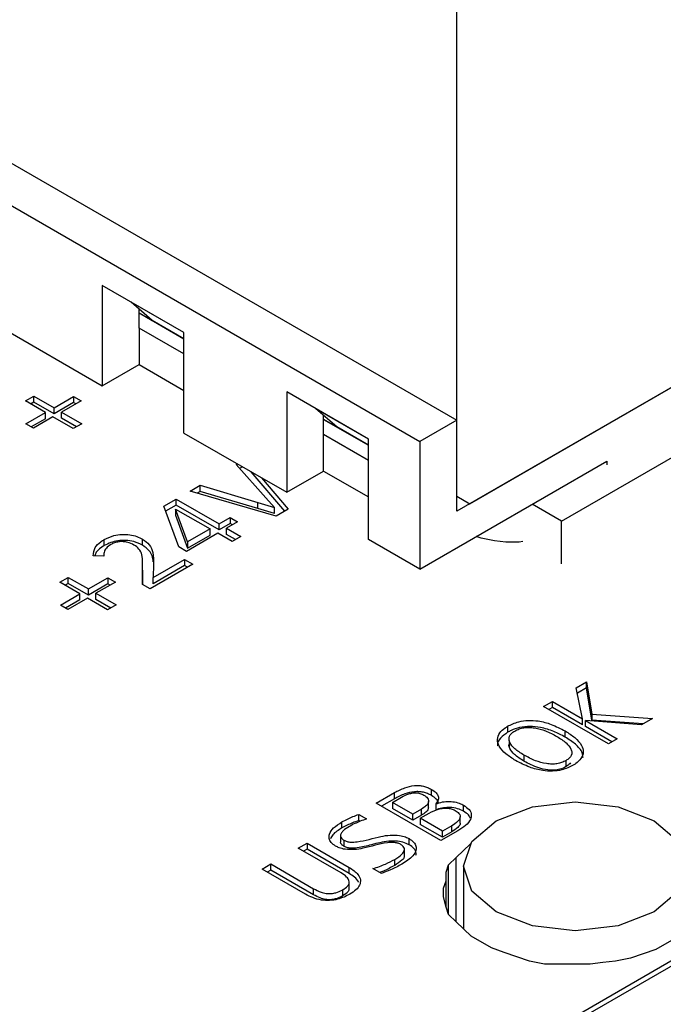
# Model space of a CAD drawing. Header units: millimetres. Extents: x 0 to 420, y 0 to 297.
# Tile 67 of 145: x 89.837 to 90.701, y 49.634 to 50.955. Entities that reach past the tile are written whole.
import ezdxf

# ---------------------------------------------------------------- set-up
doc = ezdxf.new("R2010")
doc.units = ezdxf.units.MM

msp = doc.modelspace()

# ---------------------------------------------------------------- linework, layer by layer
at = {"color": 7, "linetype": 'Continuous', "lineweight": 25}
for p, q in [((88.4438, 51.5607), (90.4237, 50.4177)), ((88.3943, 51.5321), (90.3742, 50.3892)), ((90.4237, 50.3157), (90.4237, 51.2163)), ((91.0601, 50.6626), (90.4237, 50.2953)), ((90.4414, 50.3055), (91.0424, 50.6524)), ((90.0577, 50.5351), (89.9481, 50.5984)), ((89.9481, 50.5984), (89.9481, 50.4636)), ((89.987, 50.5759), (89.987, 50.5759)), ((90.0577, 50.5351), (89.987, 50.5759)), ((90.0153, 50.5514), (89.987, 50.5759)), ((89.9976, 50.5412), (89.9976, 50.5667)), ((89.9976, 50.5616), (90.0153, 50.5514)), ((89.9976, 50.5616), (90.0577, 50.5269)), ((90.5642, 50.282), (91.0521, 50.5637)), ((90.0577, 50.5269), (90.0153, 50.5514)), ((89.8103, 50.5432), (89.9481, 50.4636)), ((90.0577, 50.5065), (89.9976, 50.5412)), ((89.9976, 50.5412), (89.9976, 50.4922)), ((90.0577, 50.4004), (90.0577, 50.5351)), ((89.9481, 50.4636), (89.9976, 50.4922)), ((89.9976, 50.4922), (90.0577, 50.4575)), ((90.3052, 50.3922), (90.1956, 50.4555)), ((90.1956, 50.4555), (90.1956, 50.3208)), ((89.845, 50.4434), (89.8564, 50.45)), ((89.8719, 50.4278), (89.845, 50.4434)), ((89.8564, 50.4418), (89.852, 50.4393)), ((89.8564, 50.45), (89.8834, 50.4344)), ((89.8564, 50.4418), (89.8564, 50.45)), ((89.8834, 50.4263), (89.8564, 50.4418)), ((89.8834, 50.4344), (89.9095, 50.4495)), ((89.9197, 50.4437), (89.8935, 50.4286)), ((89.9095, 50.4495), (89.9197, 50.4437)), ((89.9095, 50.4495), (89.9095, 50.4414)), ((89.9095, 50.4414), (89.8834, 50.4263)), ((89.8834, 50.4263), (89.8834, 50.4344)), ((89.8935, 50.4286), (89.9206, 50.4129)), ((89.8935, 50.4204), (89.8935, 50.4286)), ((89.9126, 50.4396), (89.9095, 50.4414)), ((90.2345, 50.433), (90.2345, 50.433)), ((90.3052, 50.3922), (90.2345, 50.433)), ((90.2628, 50.4085), (90.2345, 50.433)), ((89.8457, 50.4127), (89.8719, 50.4278)), ((89.8719, 50.4196), (89.8528, 50.4086)), ((89.882, 50.422), (89.8559, 50.4068)), ((89.8719, 50.4196), (89.8719, 50.4278)), ((89.9092, 50.4063), (89.882, 50.422)), ((89.9135, 50.4088), (89.8935, 50.4204)), ((90.2451, 50.3983), (90.2451, 50.4239)), ((90.2451, 50.4188), (90.2628, 50.4085)), ((90.2451, 50.4187), (90.3052, 50.3841)), ((90.4237, 50.4177), (90.3742, 50.3892)), ((90.4237, 50.2953), (90.4237, 50.4177)), ((89.8559, 50.4068), (89.8457, 50.4127)), ((89.9206, 50.4129), (89.9092, 50.4063)), ((90.3052, 50.3841), (90.2628, 50.4085)), ((91.9304, 50.3954), (87.6878, 47.9462)), ((91.9404, 50.3944), (87.6978, 47.9452)), ((90.0577, 50.4004), (90.1956, 50.3208)), ((90.3052, 50.3636), (90.2451, 50.3983)), ((90.2451, 50.3493), (90.2451, 50.3983)), ((90.3052, 50.2575), (90.3052, 50.3922)), ((90.3742, 50.3892), (90.3742, 50.2177)), ((90.3742, 50.2177), (90.6252, 50.3626)), ((90.6252, 50.3626), (90.6252, 50.3577)), ((90.1277, 50.3581), (90.1293, 50.3591)), ((90.1675, 50.3134), (90.1277, 50.3581)), ((90.1364, 50.355), (90.1325, 50.3527)), ((90.1956, 50.3208), (90.2451, 50.3493)), ((90.2451, 50.3493), (90.3052, 50.3146)), ((90.1931, 50.2954), (90.1481, 50.3482)), ((90.1618, 50.3403), (90.1977, 50.2981)), ((90.066, 50.3225), (90.0793, 50.3302)), ((90.0793, 50.3302), (90.1567, 50.3072)), ((90.0793, 50.322), (90.0793, 50.3302)), ((90.0307, 50.3021), (90.0473, 50.3117)), ((90.0473, 50.3117), (90.1048, 50.2785)), ((90.0473, 50.3035), (90.0473, 50.3117)), ((90.1817, 50.2889), (90.066, 50.3225)), ((90.0793, 50.322), (90.0754, 50.3197)), ((90.1567, 50.299), (90.0793, 50.322)), ((90.1792, 50.3003), (90.1675, 50.3134)), ((90.4237, 50.3157), (90.4414, 50.3055)), ((90.4237, 50.3157), (90.4414, 50.3055)), ((90.0511, 50.2475), (90.0307, 50.3021)), ((90.0473, 50.3035), (90.0332, 50.2954)), ((90.0466, 50.2984), (90.0466, 50.2902)), ((90.0627, 50.2542), (90.0466, 50.2984)), ((90.0466, 50.2984), (90.0929, 50.2716)), ((90.1048, 50.2703), (90.0473, 50.3035)), ((90.1567, 50.3072), (90.1792, 50.3003)), ((90.1567, 50.299), (90.1567, 50.3072)), ((90.1792, 50.2922), (90.1567, 50.299)), ((90.1792, 50.2922), (90.1792, 50.3003)), ((90.1977, 50.2981), (90.1817, 50.2889)), ((90.5642, 50.282), (90.5249, 50.3047)), ((90.0466, 50.2902), (90.0627, 50.246)), ((90.1048, 50.2785), (90.1196, 50.2871)), ((90.1196, 50.2871), (90.1298, 50.2812)), ((90.1196, 50.2871), (90.1196, 50.2789)), ((90.0929, 50.2716), (90.0627, 50.2542)), ((90.0929, 50.2635), (90.0929, 50.2716)), ((90.1196, 50.2789), (90.1048, 50.2703)), ((90.1048, 50.2703), (90.1048, 50.2785)), ((90.1298, 50.2812), (90.115, 50.2726)), ((90.115, 50.2726), (90.1342, 50.2615)), ((90.115, 50.2644), (90.115, 50.2726)), ((90.1228, 50.2771), (90.1196, 50.2789)), ((90.5642, 50.2249), (90.5642, 50.282)), ((89.9509, 50.2493), (89.9509, 50.2575)), ((90.0022, 50.2497), (90.0022, 50.2579)), ((90.1031, 50.2658), (90.0613, 50.2416)), ((90.0627, 50.246), (90.0929, 50.2635)), ((90.1224, 50.2546), (90.1031, 50.2658)), ((90.1271, 50.2574), (90.115, 50.2644)), ((90.1342, 50.2615), (90.1224, 50.2546)), ((90.3742, 50.2177), (90.3052, 50.2575)), ((90.4566, 50.2593), (90.4497, 50.2613)), ((90.4746, 50.2559), (90.4566, 50.2593)), ((90.0613, 50.2416), (90.0511, 50.2475)), ((90.0627, 50.2542), (90.0627, 50.246)), ((90.4895, 50.2541), (90.4746, 50.2559)), ((90.5075, 50.2541), (90.4895, 50.2541)), ((90.5125, 50.2547), (90.5075, 50.2541)), ((89.9502, 50.2349), (89.9361, 50.2357)), ((89.9501, 50.2358), (89.9501, 50.2349)), ((90.0165, 50.2063), (90.0587, 50.2307)), ((90.0587, 50.2307), (90.0698, 50.2243)), ((90.0587, 50.2307), (90.0587, 50.2225)), ((90.0021, 50.1972), (90.0022, 50.2231)), ((90.0022, 50.2164), (90.0022, 50.2246)), ((90.0022, 50.2149), (90.0022, 50.2231)), ((90.0698, 50.2243), (90.0125, 50.1912)), ((90.0169, 50.2242), (90.0165, 50.2063)), ((90.0587, 50.2225), (90.0165, 50.1981)), ((90.0627, 50.2202), (90.0587, 50.2225)), ((89.8912, 50.2001), (89.9026, 50.2067)), ((89.9026, 50.2067), (89.9296, 50.1911)), ((89.9026, 50.1985), (89.9026, 50.2067)), ((89.9296, 50.1911), (89.9558, 50.2062)), ((89.9558, 50.2062), (89.9659, 50.2004)), ((89.9558, 50.2062), (89.9558, 50.1981)), ((90.0021, 50.2164), (90.0022, 50.2149)), ((90.0022, 50.2149), (90.0022, 50.1972)), ((90.0165, 50.1981), (90.0165, 50.2063)), ((89.9181, 50.1845), (89.8912, 50.2001)), ((89.9026, 50.1985), (89.8983, 50.196)), ((89.9296, 50.183), (89.9026, 50.1985)), ((89.9558, 50.1981), (89.9296, 50.183)), ((89.9296, 50.183), (89.9296, 50.1911)), ((89.9659, 50.2004), (89.9397, 50.1853)), ((89.9588, 50.1963), (89.9558, 50.1981)), ((90.0125, 50.1912), (90.0021, 50.1972)), ((89.892, 50.1694), (89.9181, 50.1845)), ((89.9283, 50.1787), (89.9021, 50.1636)), ((89.9181, 50.1764), (89.9181, 50.1845)), ((89.9554, 50.163), (89.9283, 50.1787)), ((89.9397, 50.1853), (89.9668, 50.1696)), ((89.9397, 50.1771), (89.9397, 50.1853)), ((89.9021, 50.1636), (89.892, 50.1694)), ((89.9181, 50.1764), (89.899, 50.1653)), ((89.9598, 50.1655), (89.9397, 50.1771)), ((89.9668, 50.1696), (89.9554, 50.163)), ((90.5841, 50.0585), (90.5981, 50.0666)), ((90.5927, 50.0168), (90.5841, 50.0585)), ((90.5981, 50.0666), (90.6051, 50.023)), ((90.5981, 50.0585), (90.5981, 50.0666)), ((90.5981, 50.0585), (90.5856, 50.0512)), ((90.6051, 50.0148), (90.5981, 50.0585)), ((90.5404, 50.0333), (90.5522, 50.0402)), ((90.6273, 49.9831), (90.5404, 50.0333)), ((90.5522, 50.0402), (90.5927, 50.0168)), ((90.5522, 50.032), (90.5522, 50.0402)), ((90.5522, 50.032), (90.5475, 50.0292)), ((90.5927, 50.0086), (90.5522, 50.032)), ((90.6051, 50.023), (90.6866, 50.0173)), ((90.6051, 50.023), (90.6051, 50.0148)), ((90.492, 50.0068), (90.492, 49.9987)), ((90.5927, 50.0086), (90.5927, 50.0168)), ((90.5966, 50.0146), (90.6392, 49.99)), ((90.6718, 50.0088), (90.5966, 50.0146)), ((90.5966, 50.0064), (90.5966, 50.0146)), ((90.6321, 49.9859), (90.5966, 50.0064)), ((90.674, 50.0101), (90.6051, 50.0148)), ((90.6866, 50.0173), (90.6718, 50.0088)), ((90.5692, 49.9923), (90.5692, 50.0005)), ((90.4941, 49.9878), (90.4941, 49.9797)), ((90.6392, 49.99), (90.6273, 49.9831)), ((90.514, 49.9681), (90.514, 49.96)), ((90.5704, 49.9526), (90.5704, 49.9608)), ((90.3157, 49.9036), (90.3402, 49.9178)), ((90.3402, 49.9096), (90.3402, 49.9178)), ((90.3901, 49.9139), (90.3901, 49.9221)), ((90.4026, 49.8534), (90.3157, 49.9036)), ((90.3402, 49.9096), (90.3227, 49.8995)), ((90.3375, 49.9047), (90.3496, 49.9117)), ((90.3648, 49.8889), (90.3375, 49.9047)), ((90.3375, 49.9047), (90.3375, 49.8965)), ((90.386, 49.8979), (90.386, 49.906)), ((90.3956, 49.9026), (90.3956, 49.8944)), ((90.4329, 49.8928), (90.4329, 49.9009)), ((90.2922, 49.8885), (90.3029, 49.8824)), ((90.2922, 49.8804), (90.2922, 49.8885)), ((90.3648, 49.8808), (90.3375, 49.8965)), ((90.3765, 49.8957), (90.3648, 49.8889)), ((90.3648, 49.8808), (90.3648, 49.8889)), ((90.3765, 49.8876), (90.3648, 49.8808)), ((90.3746, 49.8833), (90.3866, 49.8902)), ((90.3765, 49.8876), (90.3765, 49.8957)), ((90.2698, 49.8704), (90.2698, 49.8785)), ((90.2941, 49.8792), (90.2922, 49.8804)), ((90.4045, 49.866), (90.3746, 49.8833)), ((90.3746, 49.8833), (90.3746, 49.8751)), ((90.4045, 49.8578), (90.3746, 49.8751)), ((90.4285, 49.8769), (90.4285, 49.8851)), ((90.268, 49.8608), (90.268, 49.8526)), ((90.4251, 49.8663), (90.4026, 49.8534)), ((90.417, 49.8732), (90.4045, 49.866)), ((90.4045, 49.8578), (90.4045, 49.866)), ((90.417, 49.865), (90.4045, 49.8578)), ((90.417, 49.865), (90.417, 49.8732)), ((90.2111, 49.8432), (90.2229, 49.8501)), ((90.2229, 49.8501), (90.2796, 49.8174)), ((90.2229, 49.8501), (90.2229, 49.8419)), ((90.2725, 49.8538), (90.2725, 49.8457)), ((90.3598, 49.8478), (90.3598, 49.856)), ((90.423, 49.8306), (90.4422, 49.849)), ((90.2685, 49.8101), (90.2111, 49.8432)), ((90.2229, 49.8419), (90.2182, 49.8391)), ((90.2796, 49.8092), (90.2229, 49.8419)), ((90.3536, 49.8328), (90.3536, 49.8409)), ((90.1625, 49.8152), (90.1743, 49.822)), ((90.1743, 49.822), (90.2318, 49.7888)), ((90.1743, 49.8138), (90.1743, 49.822)), ((90.3405, 49.8201), (90.3405, 49.8282)), ((90.4094, 49.811), (90.4128, 49.8208)), ((90.4128, 49.8208), (90.423, 49.8306)), ((90.4128, 49.7543), (90.4128, 49.8208)), ((90.2209, 49.7814), (90.1625, 49.8152)), ((90.1743, 49.8138), (90.1695, 49.8111)), ((90.2318, 49.7806), (90.1743, 49.8138)), ((90.2796, 49.8092), (90.2796, 49.8174)), ((90.3227, 49.8093), (90.3112, 49.8159)), ((90.4094, 49.7993), (90.4094, 49.811)), ((90.4094, 49.7641), (90.4094, 49.811)), ((90.4328, 49.8189), (90.4328, 49.7351)), ((90.2795, 49.7897), (90.2795, 49.7978)), ((90.406, 49.7895), (90.4094, 49.7993)), ((90.4094, 49.7641), (90.4094, 49.7993)), ((90.2318, 49.7806), (90.2318, 49.7888)), ((90.2709, 49.7793), (90.2709, 49.7874)), ((90.406, 49.7778), (90.406, 49.7895)), ((90.4094, 49.7641), (90.406, 49.7778)), ((90.4128, 49.7543), (90.4094, 49.7641)), ((90.423, 49.7445), (90.4128, 49.7543)), ((90.4433, 49.7249), (90.423, 49.7445)), ((90.4705, 49.7093), (90.4433, 49.7249)), ((90.718, 49.723), (90.6908, 49.7073)), ((90.4874, 49.7034), (90.4705, 49.7093)), ((90.5044, 49.6975), (90.4874, 49.7034)), ((90.6908, 49.7073), (90.6739, 49.7014)), ((90.5213, 49.6916), (90.5044, 49.6975)), ((90.5417, 49.6877), (90.5213, 49.6916)), ((90.6196, 49.6897), (90.6027, 49.6877)), ((90.6366, 49.6916), (90.6196, 49.6897)), ((90.6569, 49.6956), (90.6366, 49.6916)), ((90.6739, 49.7014), (90.6569, 49.6956)), ((90.562, 49.6877), (90.5417, 49.6877)), ((90.5823, 49.6877), (90.562, 49.6877)), ((90.6027, 49.6877), (90.5823, 49.6877))]:
    msp.add_line(p, q, dxfattribs=at)
at = {"color": 1, "linetype": 'Continuous', "lineweight": 25}
msp.add_line((90.423, 49.7445), (90.423, 49.8306), dxfattribs=at)
at = {"color": 7, "linetype": 'Continuous', "lineweight": 25, "flags": 128}
msp.add_lwpolyline([(90.4767, 49.7576), (90.4442, 49.7857), (90.4328, 49.8189), (90.4442, 49.852), (90.4767, 49.8801), (90.5254, 49.8989), (90.5828, 49.9055), (90.6402, 49.8989), (90.6888, 49.8801), (90.7214, 49.852), (90.7328, 49.8189), (90.7214, 49.7857), (90.6888, 49.7576), (90.6402, 49.7389), (90.5828, 49.7323), (90.5254, 49.7389), (90.4767, 49.7576)], dxfattribs=at)
at = {"color": 7, "linetype": 'Continuous', "lineweight": 25}
for points, knots in [([(89.9361, 50.2357), (89.9365, 50.2394), (89.9372, 50.2461), (89.9441, 50.2533), (89.9493, 50.2565), (89.9509, 50.2575)], [0, 0, 0, 0, 0.455558, 0.829207, 1, 1, 1, 1]), ([(89.9509, 50.2575), (89.955, 50.2595), (89.9618, 50.2628), (89.9742, 50.2647), (89.9849, 50.2642), (89.9947, 50.2618), (89.9997, 50.2592), (90.0022, 50.2579)], [0, 0, 0, 0, 0.274902, 0.461174, 0.648022, 0.827166, 1, 1, 1, 1]), ([(90.0022, 50.2579), (90.0056, 50.2555), (90.013, 50.2503), (90.017, 50.2383), (90.0169, 50.2294), (90.0169, 50.2242)], [0, 0, 0, 0, 0.252255, 0.56181, 1, 1, 1, 1]), ([(89.9509, 50.2493), (89.9465, 50.2466), (89.9402, 50.2425), (89.9388, 50.2373), (89.9383, 50.2356)], [0, 0, 0, 0, 0.682822, 1, 1, 1, 1]), ([(89.9596, 50.2506), (89.9574, 50.2491), (89.953, 50.2461), (89.9504, 50.2404), (89.9502, 50.2367), (89.9502, 50.2349)], [0, 0, 0, 0, 0.342723, 0.690305, 1, 1, 1, 1]), ([(90.0022, 50.2497), (89.9985, 50.2515), (89.9919, 50.2548), (89.9798, 50.2566), (89.969, 50.256), (89.959, 50.2535), (89.9536, 50.2507), (89.9509, 50.2493)], [0, 0, 0, 0, 0.252533, 0.441225, 0.630541, 0.809468, 1, 1, 1, 1]), ([(89.9905, 50.2501), (89.9879, 50.2514), (89.9837, 50.2535), (89.9762, 50.2548), (89.97, 50.2545), (89.9643, 50.2531), (89.9612, 50.2515), (89.9596, 50.2506)], [0, 0, 0, 0, 0.289869, 0.470379, 0.652293, 0.811016, 1, 1, 1, 1]), ([(90.0022, 50.2231), (90.0022, 50.2269), (90.0022, 50.2337), (89.9999, 50.2427), (89.9946, 50.2477), (89.9913, 50.2497), (89.9905, 50.2501)], [0, 0, 0, 0, 0.402408, 0.705995, 0.937095, 1, 1, 1, 1]), ([(90.0166, 50.2276), (90.0158, 50.233), (90.0145, 50.2413), (90.0054, 50.2475), (90.0022, 50.2497)], [0, 0, 0, 0, 0.647841, 1, 1, 1, 1]), ([(90.5027, 49.9609), (90.4982, 49.9638), (90.489, 49.9695), (90.4806, 49.9792), (90.4775, 49.9891), (90.4806, 49.9978), (90.4866, 50.0035), (90.4909, 50.0061), (90.492, 50.0068)], [0, 0, 0, 0, 0.223086, 0.447525, 0.619644, 0.792899, 0.945132, 1, 1, 1, 1]), ([(90.492, 50.0068), (90.4967, 50.0091), (90.5048, 50.0131), (90.5198, 50.0151), (90.5351, 50.0141), (90.5525, 50.0093), (90.5632, 50.0036), (90.5692, 50.0005)], [0, 0, 0, 0, 0.207368, 0.357326, 0.507127, 0.723812, 1, 1, 1, 1]), ([(90.5692, 49.9923), (90.5643, 49.9949), (90.5544, 50.0002), (90.5383, 50.0053), (90.5221, 50.007), (90.5082, 50.0055), (90.4983, 50.0021), (90.4936, 49.9995), (90.492, 49.9987)], [0, 0, 0, 0, 0.227578, 0.456461, 0.616523, 0.777366, 0.92687, 1, 1, 1, 1]), ([(90.492, 49.9987), (90.4886, 49.9962), (90.4817, 49.9913), (90.4779, 49.9845), (90.4787, 49.981), (90.4788, 49.9807)], [0, 0, 0, 0, 0.4709829, 0.9443952, 1, 1, 1, 1]), ([(90.514, 49.9681), (90.5096, 49.9709), (90.5016, 49.9759), (90.4953, 49.9835), (90.4936, 49.9893), (90.4943, 49.9935), (90.4969, 49.9973), (90.5, 49.9994), (90.5017, 50.0004)], [0, 0, 0, 0, 0.301383, 0.550093, 0.670116, 0.779542, 0.88659, 1, 1, 1, 1]), ([(90.5017, 50.0004), (90.5036, 50.0014), (90.5072, 50.0033), (90.5139, 50.005), (90.5211, 50.0055), (90.5311, 50.0045), (90.5444, 50.0006), (90.5533, 49.9958), (90.5582, 49.9931)], [0, 0, 0, 0, 0.1163726, 0.223504, 0.3297771, 0.4437641, 0.6895077, 1, 1, 1, 1]), ([(90.5582, 49.9931), (90.5626, 49.9904), (90.5706, 49.9854), (90.5769, 49.9778), (90.5785, 49.9719), (90.5778, 49.9677), (90.5751, 49.9639), (90.572, 49.9618), (90.5704, 49.9608)], [0, 0, 0, 0, 0.301407, 0.549111, 0.669368, 0.779097, 0.886426, 1, 1, 1, 1]), ([(90.5692, 50.0005), (90.5738, 49.9976), (90.5829, 49.9919), (90.5914, 49.9822), (90.5945, 49.9723), (90.5914, 49.9636), (90.5855, 49.9578), (90.5812, 49.9552), (90.58, 49.9545)], [0, 0, 0, 0, 0.222473, 0.446327, 0.618849, 0.792591, 0.944289, 1, 1, 1, 1]), ([(90.514, 49.96), (90.5094, 49.9629), (90.5015, 49.9679), (90.4951, 49.9758), (90.4933, 49.9816), (90.4946, 49.9844), (90.495, 49.9854)], [0, 0, 0, 0, 0.402142, 0.701001, 0.898357, 1, 1, 1, 1]), ([(90.5932, 49.9643), (90.593, 49.9665), (90.5924, 49.9731), (90.5839, 49.983), (90.5741, 49.9892), (90.5692, 49.9923)], [0, 0, 0, 0, 0.210588, 0.609933, 1, 1, 1, 1]), ([(90.5704, 49.9608), (90.5685, 49.9598), (90.5649, 49.9579), (90.5583, 49.9563), (90.5512, 49.9558), (90.5411, 49.9568), (90.5278, 49.9607), (90.5189, 49.9655), (90.514, 49.9681)], [0, 0, 0, 0, 0.115027, 0.221357, 0.327318, 0.441319, 0.687196, 1, 1, 1, 1]), ([(90.58, 49.9545), (90.5752, 49.9521), (90.567, 49.9481), (90.5521, 49.9462), (90.537, 49.9472), (90.5196, 49.952), (90.5088, 49.9577), (90.5027, 49.9609)], [0, 0, 0, 0, 0.212412, 0.358588, 0.504624, 0.720913, 1, 1, 1, 1]), ([(90.5704, 49.9526), (90.5678, 49.9513), (90.5631, 49.949), (90.5543, 49.9477), (90.5443, 49.9481), (90.5297, 49.9516), (90.5202, 49.9566), (90.514, 49.96)], [0, 0, 0, 0, 0.155972, 0.282552, 0.408547, 0.611084, 1, 1, 1, 1]), ([(90.5764, 49.9577), (90.5751, 49.9562), (90.5734, 49.9544), (90.5709, 49.9529), (90.5704, 49.9526)], [0, 0, 0, 0, 0.786416, 1, 1, 1, 1]), ([(90.3402, 49.9178), (90.3446, 49.9201), (90.3524, 49.9242), (90.3644, 49.9272), (90.3731, 49.9274), (90.3792, 49.9265), (90.385, 49.9247), (90.3883, 49.923), (90.3901, 49.9221)], [0, 0, 0, 0, 0.31134, 0.553269, 0.66005, 0.765595, 0.876905, 1, 1, 1, 1]), ([(90.3901, 49.9139), (90.3883, 49.9148), (90.385, 49.9166), (90.3792, 49.9183), (90.3731, 49.9192), (90.3644, 49.919), (90.3524, 49.9161), (90.3446, 49.9119), (90.3402, 49.9096)], [0, 0, 0, 0, 0.123095, 0.234405, 0.33995, 0.446731, 0.68866, 1, 1, 1, 1]), ([(90.3496, 49.9117), (90.3527, 49.9133), (90.3572, 49.9157), (90.3644, 49.9174), (90.3695, 49.9177), (90.375, 49.9168), (90.378, 49.9153), (90.3798, 49.9143)], [0, 0, 0, 0, 0.357932, 0.520816, 0.657186, 0.794521, 1, 1, 1, 1]), ([(90.3798, 49.9143), (90.3817, 49.9131), (90.3848, 49.911), (90.3863, 49.9071), (90.3856, 49.9033), (90.3822, 49.8993), (90.3785, 49.897), (90.3765, 49.8957)], [0, 0, 0, 0, 0.230968, 0.388896, 0.546846, 0.76052, 1, 1, 1, 1]), ([(90.3901, 49.9221), (90.3923, 49.9206), (90.3964, 49.9179), (90.3995, 49.9128), (90.3993, 49.9076), (90.3969, 49.9043), (90.3956, 49.9026)], [0, 0, 0, 0, 0.27429, 0.50485, 0.736914, 1, 1, 1, 1]), ([(90.399, 49.9034), (90.399, 49.9038), (90.3991, 49.9057), (90.3963, 49.9096), (90.3923, 49.9124), (90.3901, 49.9139)], [0, 0, 0, 0, 0.103883, 0.492095, 1, 1, 1, 1]), ([(90.3956, 49.9026), (90.3985, 49.9036), (90.4042, 49.9055), (90.414, 49.9062), (90.4231, 49.9051), (90.4293, 49.9029), (90.4322, 49.9014), (90.4329, 49.9009)], [0, 0, 0, 0, 0.2481122, 0.476891, 0.7064546, 0.9226761, 1, 1, 1, 1]), ([(90.4329, 49.9009), (90.4357, 49.899), (90.4413, 49.8953), (90.4439, 49.8883), (90.4423, 49.8808), (90.436, 49.8733), (90.4287, 49.8687), (90.4251, 49.8663)], [0, 0, 0, 0, 0.189239, 0.370999, 0.527337, 0.758537, 1, 1, 1, 1]), ([(90.2698, 49.8785), (90.2722, 49.8798), (90.2769, 49.8823), (90.2845, 49.8856), (90.2896, 49.8876), (90.2922, 49.8885)], [0, 0, 0, 0, 0.352884, 0.675745, 1, 1, 1, 1]), ([(90.3858, 49.8979), (90.3857, 49.8971), (90.3855, 49.8948), (90.3822, 49.8912), (90.3785, 49.8888), (90.3765, 49.8876)], [0, 0, 0, 0, 0.1927629, 0.5733961, 1, 1, 1, 1]), ([(90.3866, 49.8902), (90.391, 49.8924), (90.3973, 49.8956), (90.4073, 49.8971), (90.4137, 49.8968), (90.4184, 49.8955), (90.4206, 49.8943), (90.4215, 49.8939)], [0, 0, 0, 0, 0.431442, 0.620592, 0.767145, 0.913957, 1, 1, 1, 1]), ([(90.4329, 49.8928), (90.4303, 49.894), (90.4251, 49.8966), (90.4153, 49.8981), (90.4057, 49.8975), (90.3994, 49.8959), (90.3962, 49.8947), (90.3956, 49.8944)], [0, 0, 0, 0, 0.248355, 0.500582, 0.719294, 0.948763, 1, 1, 1, 1]), ([(90.4215, 49.8939), (90.4234, 49.8926), (90.4266, 49.8905), (90.4287, 49.8868), (90.4284, 49.883), (90.4248, 49.8781), (90.42, 49.8751), (90.417, 49.8732)], [0, 0, 0, 0, 0.2073524, 0.3468836, 0.4869172, 0.6745109, 1, 1, 1, 1]), ([(90.4422, 49.8829), (90.4415, 49.8846), (90.44, 49.8883), (90.4354, 49.8912), (90.4329, 49.8928)], [0, 0, 0, 0, 0.4521754, 1, 1, 1, 1]), ([(90.2613, 49.846), (90.2591, 49.8475), (90.2548, 49.8506), (90.252, 49.8563), (90.2527, 49.8632), (90.2582, 49.8711), (90.2657, 49.8759), (90.2698, 49.8785)], [0, 0, 0, 0, 0.157338, 0.318731, 0.474599, 0.71409, 1, 1, 1, 1]), ([(90.2922, 49.8804), (90.2894, 49.8793), (90.284, 49.8773), (90.2765, 49.874), (90.272, 49.8716), (90.2698, 49.8704)], [0, 0, 0, 0, 0.352714, 0.675502, 1, 1, 1, 1]), ([(90.3029, 49.8824), (90.3, 49.8814), (90.2944, 49.8795), (90.2867, 49.8762), (90.2821, 49.8737), (90.2797, 49.8724)], [0, 0, 0, 0, 0.3460216, 0.6715939, 1, 1, 1, 1]), ([(90.4283, 49.8769), (90.4283, 49.8764), (90.4283, 49.8743), (90.4247, 49.87), (90.4199, 49.8669), (90.417, 49.865)], [0, 0, 0, 0, 0.119847, 0.441649, 1, 1, 1, 1]), ([(90.2698, 49.8704), (90.2651, 49.8675), (90.2581, 49.8632), (90.2552, 49.8577), (90.2543, 49.8559)], [0, 0, 0, 0, 0.676533, 1, 1, 1, 1]), ([(90.2797, 49.8724), (90.2768, 49.8706), (90.2722, 49.8677), (90.2684, 49.8632), (90.2676, 49.8597), (90.2687, 49.8567), (90.2708, 49.8549), (90.2722, 49.854), (90.2725, 49.8538)], [0, 0, 0, 0, 0.34967, 0.543432, 0.701035, 0.832133, 0.963252, 1, 1, 1, 1]), ([(90.2725, 49.8538), (90.2738, 49.8532), (90.2764, 49.8519), (90.2827, 49.8511), (90.2988, 49.8523), (90.315, 49.8579), (90.3342, 49.8611), (90.3458, 49.8609), (90.3546, 49.8587), (90.3583, 49.8568), (90.3598, 49.856)], [0, 0, 0, 0, 0.054265, 0.10795, 0.200749, 0.568436, 0.702256, 0.83771, 0.933769, 1, 1, 1, 1]), ([(90.3482, 49.8484), (90.3469, 49.849), (90.3443, 49.8503), (90.338, 49.8511), (90.3218, 49.8498), (90.3055, 49.8441), (90.2863, 49.841), (90.275, 49.8412), (90.2665, 49.8433), (90.2628, 49.8452), (90.2613, 49.846)], [0, 0, 0, 0, 0.054544, 0.10798, 0.199958, 0.57722, 0.707798, 0.839865, 0.933479, 1, 1, 1, 1]), ([(90.2725, 49.8457), (90.2714, 49.8464), (90.2691, 49.848), (90.2677, 49.8505), (90.2681, 49.8521), (90.2682, 49.8526)], [0, 0, 0, 0, 0.382062, 0.795076, 1, 1, 1, 1]), ([(90.3598, 49.8478), (90.3572, 49.8491), (90.3521, 49.8516), (90.3411, 49.8531), (90.3254, 49.852), (90.3081, 49.8475), (90.2926, 49.8435), (90.2823, 49.8431), (90.2771, 49.8436), (90.2741, 49.8448), (90.2727, 49.8456), (90.2725, 49.8457)], [0, 0, 0, 0, 0.1084701, 0.2151704, 0.3489371, 0.61065, 0.822053, 0.8868745, 0.9389136, 0.991246, 1, 1, 1, 1]), ([(90.3405, 49.8282), (90.3442, 49.8305), (90.3498, 49.834), (90.3536, 49.8393), (90.3538, 49.8429), (90.352, 49.8459), (90.3495, 49.8475), (90.3482, 49.8484)], [0, 0, 0, 0, 0.399223, 0.599783, 0.724677, 0.850107, 1, 1, 1, 1]), ([(90.3598, 49.856), (90.3621, 49.8545), (90.3665, 49.8516), (90.3696, 49.846), (90.3695, 49.8395), (90.3641, 49.8307), (90.3556, 49.8252), (90.3501, 49.8217)], [0, 0, 0, 0, 0.149522, 0.295198, 0.440447, 0.641141, 1, 1, 1, 1]), ([(90.3689, 49.8336), (90.3691, 49.8346), (90.3698, 49.8377), (90.367, 49.843), (90.3622, 49.8462), (90.3598, 49.8478)], [0, 0, 0, 0, 0.188263, 0.596976, 1, 1, 1, 1]), ([(90.3112, 49.8159), (90.3142, 49.8168), (90.3202, 49.8185), (90.3301, 49.8226), (90.3365, 49.8261), (90.3405, 49.8282)], [0, 0, 0, 0, 0.2751798, 0.550086, 1, 1, 1, 1]), ([(90.3501, 49.8217), (90.3477, 49.8204), (90.3428, 49.8178), (90.3338, 49.8135), (90.3268, 49.8109), (90.3227, 49.8093)], [0, 0, 0, 0, 0.286629, 0.573091, 1, 1, 1, 1]), ([(90.3534, 49.8328), (90.3534, 49.8323), (90.3533, 49.8302), (90.3493, 49.8256), (90.344, 49.8223), (90.3405, 49.8201)], [0, 0, 0, 0, 0.101775, 0.404764, 1, 1, 1, 1]), ([(90.2709, 49.7874), (90.2732, 49.7889), (90.277, 49.7914), (90.2797, 49.7958), (90.2794, 49.8002), (90.276, 49.8053), (90.2713, 49.8083), (90.2685, 49.8101)], [0, 0, 0, 0, 0.2255462, 0.3775791, 0.5302936, 0.7245016, 1, 1, 1, 1]), ([(90.2796, 49.8174), (90.284, 49.8143), (90.2912, 49.8095), (90.2952, 49.8009), (90.294, 49.7937), (90.2889, 49.7869), (90.2833, 49.7833), (90.2804, 49.7815)], [0, 0, 0, 0, 0.289086, 0.466083, 0.643617, 0.815357, 1, 1, 1, 1]), ([(90.2924, 49.7976), (90.2907, 49.8), (90.2876, 49.8043), (90.282, 49.8077), (90.2796, 49.8092)], [0, 0, 0, 0, 0.555378, 1, 1, 1, 1]), ([(90.3405, 49.8201), (90.3381, 49.8187), (90.3333, 49.8161), (90.3265, 49.8129), (90.322, 49.8113), (90.3203, 49.8107)], [0, 0, 0, 0, 0.384655, 0.7695, 1, 1, 1, 1]), ([(90.2804, 49.7815), (90.2752, 49.7788), (90.2673, 49.7748), (90.2533, 49.7726), (90.2415, 49.7733), (90.2303, 49.7765), (90.224, 49.7798), (90.2209, 49.7814)], [0, 0, 0, 0, 0.298621, 0.461243, 0.624788, 0.813253, 1, 1, 1, 1]), ([(90.2318, 49.7888), (90.235, 49.7871), (90.2399, 49.7845), (90.2483, 49.7823), (90.2554, 49.7821), (90.263, 49.7835), (90.2678, 49.7857), (90.2706, 49.7872), (90.2709, 49.7874)], [0, 0, 0, 0, 0.283015, 0.442867, 0.604194, 0.741974, 0.965308, 1, 1, 1, 1]), ([(90.2791, 49.7897), (90.2792, 49.7888), (90.2794, 49.7866), (90.2764, 49.7829), (90.273, 49.7806), (90.2709, 49.7793)], [0, 0, 0, 0, 0.229787, 0.55342, 1, 1, 1, 1]), ([(90.2709, 49.7793), (90.2677, 49.7776), (90.2629, 49.7752), (90.2545, 49.7738), (90.2473, 49.7743), (90.2394, 49.7766), (90.2346, 49.7791), (90.2318, 49.7806)], [0, 0, 0, 0, 0.2797526, 0.4225872, 0.5659867, 0.7479119, 1, 1, 1, 1])]:
    msp.add_open_spline(points, degree=3, knots=knots, dxfattribs=at)

doc.saveas('drawing.dxf')
